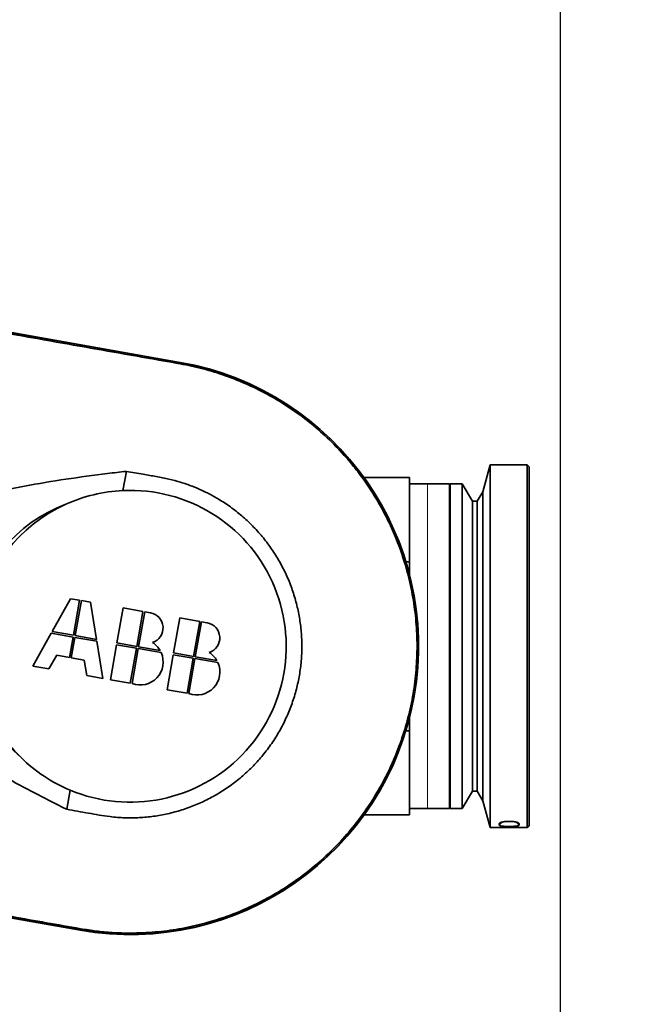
# Model space of a CAD drawing. Header units: millimetres. Extents: x 0 to 14900, y 0 to 10500.
# Tile 21 of 46: x 6401 to 6749, y 5594 to 6159. Entities that reach past the tile are written whole.
import ezdxf

# ---------------------------------------------------------------- set-up
doc = ezdxf.new("R2010")
doc.units = ezdxf.units.MM
doc.header["$LTSCALE"] = 25
doc.layers.add('THICK_LINE', color=7, linetype='Continuous')
doc.styles.add('SLDTEXTSTYLE0', font='TXT', dxfattribs={"width": 0.605})
doc.dimstyles.new('SLDDIMSTYLE0', dxfattribs={"dimtxt": 87.5, "dimasz": 87.5, "dimexe": 0, "dimexo": 0.0625, "dimgap": 21.875, "dimtad": 1, "dimdec": 0, "dimrnd": 1e-09, "dimzin": 12, "dimdsep": 46, "dimtxsty": 'SLDTEXTSTYLE0', "dimsah": 1, "dimcen": 0.09, "dimadec": 0, "dimazin": 3, "dimtfac": 1, "dimtofl": 0, "dimtmove": 0, "dimatfit": 3, "dimfxl": 1, "dimfrac": 2, "dimtolj": 1, "dimtzin": 12, "dimarcsym": 0})

# ---------------------------------------------------------------- blocks, each defined once
blk = doc.blocks.new('_D_5')
at = {"layer": 'THICK_LINE'}
for p, q in [((3814.85, 8448.48), (6748.77, 8448.48)), ((6711.27, 8448.48), (6711.27, 5049.82)), ((3815.75, 5049.82), (6748.77, 5049.82))]:
    blk.add_line(p, q, dxfattribs=at)
for points in [[(6711.27, 8448.48), (6698.77, 8360.98), (6723.77, 8360.98)], [(6711.27, 5049.82), (6723.77, 5137.32), (6698.77, 5137.32)]]:
    blk.add_solid(points, dxfattribs=at)
at = {"layer": 'THICK_LINE', "insert": (6598.48, 6615.47), "char_height": 87.5, "attachment_point": 1, "rotation": 90, "style": 'SLDTEXTSTYLE0'}
blk.add_mtext('3399', dxfattribs=at)

msp = doc.modelspace()

# ---------------------------------------------------------------- linework, layer by layer
at = {"color": 7, "linetype": 'Continuous', "lineweight": 35}
for p, q in [((6493.0916278, 5962.3621588), (6336.1378922, 5990.0373371)), ((6493.1105776, 5962.4696283), (6336.1568419, 5990.1448066)), ((6671.1209315, 5903.5275109), (6666.9983288, 5888.1417481)), ((6692.4750981, 5903.5275109), (6671.1209315, 5903.5275109)), ((6671.1209315, 5903.5275109), (6671.1209315, 5695.1941775)), ((6693.5167648, 5902.4858442), (6692.4750981, 5903.5275109)), ((6692.4750981, 5695.1941775), (6692.4750981, 5903.5275109)), ((6693.5167648, 5902.4858442), (6693.5167648, 5696.2358442)), ((6460.1795357, 5888.8470443), (6462.1196181, 5899.8497986)), ((6624.7667648, 5896.2358442), (6598.688756, 5896.2358442)), ((6624.7667648, 5896.2358442), (6624.7667648, 5847.8515184)), ((6635.1834315, 5892.5900109), (6624.7667648, 5892.5900109)), ((6647.6834315, 5892.5900109), (6635.1834315, 5892.5900109)), ((6647.6834315, 5892.5900109), (6647.6834315, 5706.1316775)), ((6655.0792648, 5892.5900109), (6648.2042648, 5892.5900109)), ((6648.2042648, 5892.5900109), (6648.2042648, 5706.1316775)), ((6660.9003432, 5882.6941775), (6655.0792648, 5892.5900109)), ((6655.0792648, 5892.5900109), (6655.0792648, 5706.1316775)), ((6666.9983288, 5888.1417481), (6663.7250981, 5882.6941775)), ((6666.9983288, 5888.1417481), (6666.9983288, 5710.5799403)), ((6648.2042648, 5882.6941775), (6647.6834315, 5882.6941775)), ((6663.7250981, 5882.6941775), (6660.9003432, 5882.6941775)), ((6660.9003432, 5882.6941775), (6660.9003432, 5716.0275109)), ((6663.7250981, 5882.6941775), (6663.7250981, 5716.0275109)), ((6622.7176931, 5847.8515184), (6624.7667648, 5847.8515184)), ((6624.7667648, 5847.8515184), (6624.7667648, 5840.5692618)), ((6430.0404341, 5826.6826934), (6419.4612786, 5807.8053511)), ((6435.2681219, 5825.760911), (6430.0404341, 5826.6826934)), ((6431.7209057, 5805.6436481), (6435.2681219, 5825.760911)), ((6436.2949892, 5825.5798466), (6432.7477729, 5805.4625837)), ((6441.522677, 5824.6580642), (6436.2949892, 5825.5798466)), ((6445.0073999, 5803.3008807), (6441.522677, 5824.6580642)), ((6460.2396664, 5821.357754), (6456.6924502, 5801.240491)), ((6471.6752335, 5819.341355), (6460.2396664, 5821.357754)), ((6468.1280173, 5799.224092), (6471.6752335, 5819.341355)), ((6472.7021008, 5819.1602906), (6469.1548845, 5799.0430276)), ((6475.9227299, 5818.5924068), (6472.7021008, 5819.1602906)), ((6492.8193637, 5815.6130743), (6489.2721475, 5795.4958114)), ((6504.2549309, 5813.5966753), (6492.8193637, 5815.6130743)), ((6500.7077146, 5793.4794123), (6504.2549309, 5813.5966753)), ((6505.2817981, 5813.4156109), (6501.7345819, 5793.2983479)), ((6508.5024272, 5812.8477271), (6505.2817981, 5813.4156109)), ((6418.9212754, 5806.8417744), (6408.3421199, 5787.9644321)), ((6431.5398413, 5804.6167808), (6418.9212754, 5806.8417744)), ((6419.4612786, 5807.8053511), (6431.7209057, 5805.6436481)), ((6429.474061, 5792.901159), (6431.5398413, 5804.6167808)), ((6432.5667085, 5804.4357164), (6430.5009283, 5792.7200946)), ((6445.1852744, 5802.2107228), (6432.5667085, 5804.4357164)), ((6432.7477729, 5805.4625837), (6445.0073999, 5803.3008807)), ((6448.6699974, 5780.8535392), (6445.1852744, 5802.2107228)), ((6456.5113858, 5800.2136238), (6452.9641695, 5780.0963608)), ((6467.9469529, 5798.1972248), (6456.5113858, 5800.2136238)), ((6456.6924502, 5801.240491), (6468.1280173, 5799.224092)), ((6464.3997367, 5778.0799618), (6467.9469529, 5798.1972248)), ((6469.1548845, 5799.0430276), (6481.5564713, 5796.8562932)), ((6417.6772767, 5786.3183921), (6422.0954855, 5794.202201)), ((6422.0954855, 5794.202201), (6429.474061, 5792.901159)), ((6430.5009283, 5792.7200946), (6437.8795038, 5791.4190527)), ((6468.9738201, 5798.0161603), (6465.4266039, 5777.8988974)), ((6482.1350327, 5795.6954835), (6468.9738201, 5798.0161603)), ((6489.0910831, 5794.4689441), (6485.5438669, 5774.3516812)), ((6500.5266502, 5792.4525451), (6489.0910831, 5794.4689441)), ((6489.2721475, 5795.4958114), (6500.7077146, 5793.4794123)), ((6496.979434, 5772.3352821), (6500.5266502, 5792.4525451)), ((6501.7345819, 5793.2983479), (6514.1361686, 5791.1116136)), ((6408.3421199, 5787.9644321), (6417.6772767, 5786.3183921)), ((6437.8795038, 5791.4190527), (6439.3348406, 5782.4995792)), ((6501.5535175, 5792.2714807), (6498.0063012, 5772.1542177)), ((6514.71473, 5789.9508038), (6501.5535175, 5792.2714807)), ((6439.3348406, 5782.4995792), (6448.6699974, 5780.8535392)), ((6452.9641695, 5780.0963608), (6464.3997367, 5778.0799618)), ((6485.5438669, 5774.3516812), (6496.979434, 5772.3352821)), ((6624.7667648, 5758.1524266), (6624.7667648, 5750.87017)), ((6624.7667648, 5750.87017), (6622.7176931, 5750.87017)), ((6624.7667648, 5750.87017), (6624.7667648, 5702.4858442)), ((6427.8843891, 5705.6921667), (6429.8249684, 5716.6977386)), ((6647.6834315, 5716.0275109), (6648.2042648, 5716.0275109)), ((6655.0792648, 5706.1316775), (6660.9003432, 5716.0275109)), ((6660.9003432, 5716.0275109), (6663.7250981, 5716.0275109)), ((6663.7250981, 5716.0275109), (6666.9983288, 5710.5799403)), ((6666.9983288, 5710.5799403), (6671.1209315, 5695.1941775)), ((6598.688756, 5702.4858442), (6624.7667648, 5702.4858442)), ((6624.7667648, 5706.1316775), (6635.1834315, 5706.1316775)), ((6635.1834315, 5706.1316775), (6647.6834315, 5706.1316775)), ((6648.2042648, 5706.1316775), (6655.0792648, 5706.1316775)), ((6676.3292647, 5696.6227607), (6676.3292647, 5697.4704691)), ((6671.1209315, 5695.1941775), (6692.4750981, 5695.1941775)), ((6692.4750981, 5695.1941775), (6693.5167648, 5696.2358442)), ((6278.6358831, 5663.9272384), (6435.5896187, 5636.2520601)), ((6278.6548329, 5664.0347079), (6435.6085685, 5636.3595296))]:
    msp.add_line(p, q, dxfattribs=at)
at = {"color": 8, "linetype": 'Continuous', "lineweight": 18}
for p, q in [((6492.9613499, 5961.6233161), (6493.0916278, 5962.3621588)), ((6635.1834315, 5706.1316775), (6635.1834315, 5892.5900109)), ((6676.3292647, 5696.6227607), (6678.1206282, 5698.3895566)), ((6676.3292647, 5697.4704691), (6676.8427105, 5697.9726948)), ((6686.0028545, 5698.3830276), (6687.7875982, 5696.6227607)), ((6687.2734267, 5697.9734046), (6687.7875983, 5697.4704691)), ((6435.7388464, 5637.0983723), (6435.6085685, 5636.3595296))]:
    msp.add_line(p, q, dxfattribs=at)
at = {"color": 7, "linetype": 'Continuous', "lineweight": 35, "flags": 128}
msp.add_lwpolyline([(6687.7875982, 5696.6227607), (6687.7875982, 5696.7180587), (6687.7875982, 5696.81641), (6687.7875982, 5696.9178118), (6687.7875982, 5697.0222611), (6687.7875982, 5697.1297547), (6687.7875982, 5697.2402894), (6687.7875982, 5697.353862), (6687.7875983, 5697.4704691)], dxfattribs=at)
at = {"color": 7, "linetype": 'Continuous', "lineweight": 35}
for centre, radius, start, end in [((6464.3500981, 5799.3608442), 165.625, 260, 80), ((6464.3500981, 5799.3608442), 165.5158726, 260, 80), ((6464.3500981, 5799.3608442), 89.5833333, 92.668376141, 114.439609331), ((6464.3500981, 5799.3608442), 89.5833333, 247.331623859, 92.668376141), ((6464.3500981, 5799.3608442), 89.5833333, 114.439609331, 225.560390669), ((6474.3919127, 5809.9107109), 8.815625, 288.192239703, 80), ((6506.97161, 5804.1660312), 8.815625, 288.192239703, 80), ((6469.982612, 5790.3631586), 13.2708333, 29.293176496, 57.340241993), ((6469.982612, 5790.3631586), 13.2708333, 249.921341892, 23.691244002), ((6502.5623093, 5784.6184789), 13.2708333, 29.293176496, 57.340241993), ((6502.5623093, 5784.6184789), 13.2708333, 249.921341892, 23.691244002), ((6464.3500981, 5799.3608442), 89.5833333, 225.560390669, 247.331623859)]:
    msp.add_arc(centre, radius, start, end, dxfattribs=at)
msp.add_ellipse((6457.7263523, 5800.5287893), major_axis=(84.8443549, -14.9603489), ratio=0.9969479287, start_param=2.1059628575, end_param=4.1772224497, dxfattribs=at)
for points, knots in [([(6336.0076143, 5989.2984944), (6342.5470174, 5988.1442171), (6355.6260856, 5985.8356163), (6381.7859545, 5981.2287807), (6414.4840583, 5975.4588559), (6447.1847557, 5969.6991139), (6473.341412, 5965.0757963), (6486.421705, 5962.774084), (6492.9613499, 5961.6233161)], [0, 0, 0, 0, 0.1249973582, 0.24999972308, 0.49999815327, 0.7499965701, 0.8750078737, 1, 1, 1, 1]), ([(6492.9613499, 5961.6233161), (6497.3733129, 5960.740175), (6506.2300337, 5958.9673282), (6519.284285, 5954.8871539), (6532.1271234, 5949.7594319), (6544.4847965, 5943.5467874), (6556.2215059, 5936.3617844), (6567.2832646, 5928.2621016), (6577.7412179, 5919.1732424), (6586.6985714, 5909.9495557), (6594.328029, 5900.8136894), (6600.7437656, 5892.0133234), (6606.7005277, 5882.5853281), (6612.0763272, 5872.62965), (6617.1292772, 5861.4871098), (6621.5734838, 5849.2705655), (6625.2055103, 5835.9316087), (6627.7261442, 5822.2024568), (6629.0703287, 5808.3077296), (6629.231188, 5794.4153681), (6628.24281, 5780.624766), (6626.076791, 5766.8339676), (6622.7489023, 5753.2927772), (6618.3059852, 5740.1293725), (6612.8085326, 5727.4442298), (6606.1932067, 5715.1344984), (6598.5625782, 5703.4452781), (6590.0100738, 5692.4973818), (6580.6242717, 5682.3469578), (6570.3189152, 5672.9322139), (6560.0589529, 5665.050586), (6550.0671365, 5658.5078945), (6540.5834796, 5653.1546091), (6530.5294181, 5648.3302277), (6520.0185702, 5644.14385), (6508.3813032, 5640.4206614), (6495.7334387, 5637.4169095), (6482.0635541, 5635.3554486), (6468.118599, 5634.4346112), (6455.672738, 5634.6951296), (6444.8454974, 5635.6423911), (6438.7743025, 5636.6130603), (6435.7388464, 5637.0983723)], [0, 0, 0, 0, 0.0260714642, 0.0523367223, 0.0791550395, 0.1061662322, 0.1324155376, 0.1588452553, 0.1855543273, 0.2126461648, 0.2332875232, 0.2545109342, 0.2757343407, 0.2978915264, 0.3200487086, 0.3466063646, 0.3731640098, 0.4001009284, 0.4274305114, 0.4539904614, 0.48055041, 0.5074897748, 0.5348219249, 0.5612874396, 0.5879380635, 0.6148753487, 0.6422053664, 0.6687629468, 0.6953205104, 0.7222574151, 0.7495870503, 0.7702274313, 0.7914498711, 0.8126723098, 0.834828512, 0.8569847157, 0.8834498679, 0.9101000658, 0.9370368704, 0.9643667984, 0.9821842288, 1, 1, 1, 1]), ([(6357.0165395, 5880.4946983), (6360.8495457, 5881.5852272), (6368.5157658, 5883.766344), (6384.0289217, 5887.5210719), (6403.6305322, 5891.5446031), (6427.3707985, 5895.4539582), (6446.900331, 5898.1195314), (6458.5024998, 5899.4385716), (6462.1196181, 5899.8497986)], [0, 0, 0, 0, 0.1116580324, 0.2233221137, 0.4472816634, 0.6724771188, 0.8978907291, 1, 1, 1, 1]), ([(6462.1196181, 5899.8497986), (6465.3664749, 5899.2845418), (6471.0801156, 5898.2898339), (6479.2666768, 5896.9061242), (6486.4466761, 5895.4677961), (6493.3446733, 5893.6491663), (6499.7427008, 5891.4589602), (6505.7968514, 5888.8853034), (6511.4604396, 5886.0416854), (6517.4463706, 5882.5349612), (6523.672909, 5878.2450693), (6530.067817, 5873.001755), (6536.062345, 5867.1763373), (6541.5393276, 5860.8738863), (6546.4374207, 5854.1605435), (6550.7363707, 5847.095601), (6554.4638607, 5839.6241447), (6557.5454245, 5831.8752553), (6559.9438237, 5823.9218135), (6561.665441, 5815.8381175), (6562.7151833, 5807.5497644), (6563.0517693, 5799.2204581), (6562.6875268, 5790.9225482), (6561.6394598, 5782.723345), (6559.8858332, 5774.5543068), (6557.4493495, 5766.5788264), (6554.3650349, 5758.880903), (6550.6603538, 5751.4804719), (6546.2978734, 5744.3417631), (6541.3455918, 5737.6008663), (6535.8697627, 5731.348199), (6529.9272585, 5725.5998613), (6523.4571423, 5720.3099412), (6516.572967, 5715.6067743), (6509.3433182, 5711.5193017), (6501.8398426, 5708.0593015), (6493.9894794, 5705.2088653), (6485.9465451, 5703.0466496), (6477.7838783, 5701.5796759), (6469.5422871, 5700.7975009), (6461.1634152, 5700.7005323), (6451.351312, 5701.4655087), (6440.2949248, 5703.478948), (6432.0223729, 5704.9542241), (6427.8843891, 5705.6921667)], [0, 0, 0, 0, 0.0283367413, 0.0498654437, 0.0713876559, 0.091274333, 0.1111566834, 0.1294767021, 0.1477966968, 0.16560862, 0.1890877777, 0.2127315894, 0.2366295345, 0.2608734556, 0.2844358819, 0.3079986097, 0.3318980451, 0.3561438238, 0.3796105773, 0.4032414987, 0.4271256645, 0.451358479, 0.4748274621, 0.4984600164, 0.5223466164, 0.5465807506, 0.5700743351, 0.5935678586, 0.6176561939, 0.6419211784, 0.6653970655, 0.6890366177, 0.7129282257, 0.7371692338, 0.7606317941, 0.784256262, 0.808132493, 0.8323563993, 0.8557762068, 0.8793586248, 0.9034566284, 0.9277367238, 0.9638534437, 1, 1, 1, 1]), ([(6427.8843891, 5705.6921667), (6419.9547467, 5709.6934358), (6404.0883785, 5717.6995482), (6380.7044185, 5730.6095422), (6361.6035989, 5742.1380954), (6346.6436801, 5751.963785), (6339.37456, 5757.2081251), (6335.7401327, 5759.8301993)], [0, 0, 0, 0, 0.2491101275, 0.4984427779, 0.7488571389, 0.8744331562, 1, 1, 1, 1]), ([(6687.7875983, 5697.4704691), (6687.7860211, 5697.4908697), (6687.782006, 5697.5428019), (6687.7271741, 5697.660313), (6687.5931402, 5697.7915486), (6687.3847545, 5697.9210232), (6687.1933508, 5698.0164899), (6686.9688416, 5698.1093169), (6686.7097049, 5698.1998057), (6686.3216384, 5698.3154232), (6685.8727283, 5698.4218545), (6685.3740183, 5698.5155397), (6684.9739397, 5698.5791778), (6684.5528515, 5698.6350201), (6684.1124261, 5698.6825947), (6683.6529288, 5698.7213955), (6683.1803385, 5698.7504793), (6682.7001047, 5698.7694046), (6682.2131901, 5698.7780596), (6681.719421, 5698.7760954), (6681.2278037, 5698.7632712), (6680.7441407, 5698.7399294), (6680.2693351, 5698.7063389), (6679.8016236, 5698.6621886), (6679.3524185, 5698.6084486), (6678.9268275, 5698.5462598), (6678.5252102, 5698.4762225), (6678.1443872, 5698.3976984), (6677.7959057, 5698.3130305), (6677.4830571, 5698.2238552), (6677.2052248, 5698.1308615), (6676.9591754, 5698.0328257), (6676.6867748, 5697.9006363), (6676.4912459, 5697.7656748), (6676.3767669, 5697.6318971), (6676.3349006, 5697.5441279), (6676.3308091, 5697.4906537), (6676.3292647, 5697.4704691)], [0, 0, 0, 0, 0.0165075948, 0.0420220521, 0.093551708, 0.1196181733, 0.1451525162, 0.1708613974, 0.1967520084, 0.2230607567, 0.2752008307, 0.3016480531, 0.3284594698, 0.3550430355, 0.381805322, 0.4091262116, 0.4366381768, 0.4637700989, 0.4910874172, 0.5189883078, 0.5470905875, 0.5744498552, 0.6020000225, 0.6301557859, 0.6585225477, 0.6857101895, 0.7130914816, 0.7410911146, 0.7693078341, 0.7959612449, 0.822806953, 0.8502677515, 0.8779447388, 0.9301903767, 0.9567254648, 0.9836654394, 1, 1, 1, 1]), ([(6676.3292647, 5696.6227607), (6676.3526767, 5696.5617784), (6676.4138754, 5696.402371), (6677.0355137, 5696.183258), (6678.253068, 5695.9972803), (6679.9087043, 5695.8820455), (6681.830791, 5695.8376954), (6683.8064761, 5695.8657292), (6685.5928633, 5695.9695265), (6686.9472825, 5696.1519646), (6687.6803346, 5696.3801997), (6687.7565717, 5696.5525987), (6687.7875982, 5696.6227607)], [0, 0, 0, 0, 0.0638240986, 0.1668358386, 0.2709923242, 0.3776383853, 0.4869356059, 0.597972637, 0.7092464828, 0.8191285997, 0.9263898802, 1, 1, 1, 1]), ([(6435.7388464, 5637.0983723), (6429.1996048, 5638.2530055), (6416.1206647, 5640.5623526), (6389.960583, 5645.1674824), (6357.2622469, 5650.9375827), (6324.5626853, 5656.6995393), (6298.404817, 5661.317675), (6285.3249253, 5663.6216075), (6278.7851108, 5664.7735506)], [0, 0, 0, 0, 0.1249963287, 0.2500013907, 0.500000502, 0.749999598, 0.8750023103, 1, 1, 1, 1])]:
    msp.add_open_spline(points, degree=3, knots=knots, dxfattribs=at)

# ---------------------------------------------------------------- dimensions: what is measured, and where the dimension line sits
at = {"layer": 'THICK_LINE'}
dim = msp.add_linear_dim(base=(6711.2738318, 5049.8220476), p1=(3764.8527367, 8448.4771606), p2=(3765.7453307, 5049.8220476), angle=90, dimstyle='SLDDIMSTYLE0', dxfattribs=at)
dim.commit()
dim.dimension.update_dxf_attribs({"geometry": '_D_5', "text_midpoint": (6711.2738318, 6749.1496041), "dimtype": 160})

doc.saveas('drawing.dxf')
